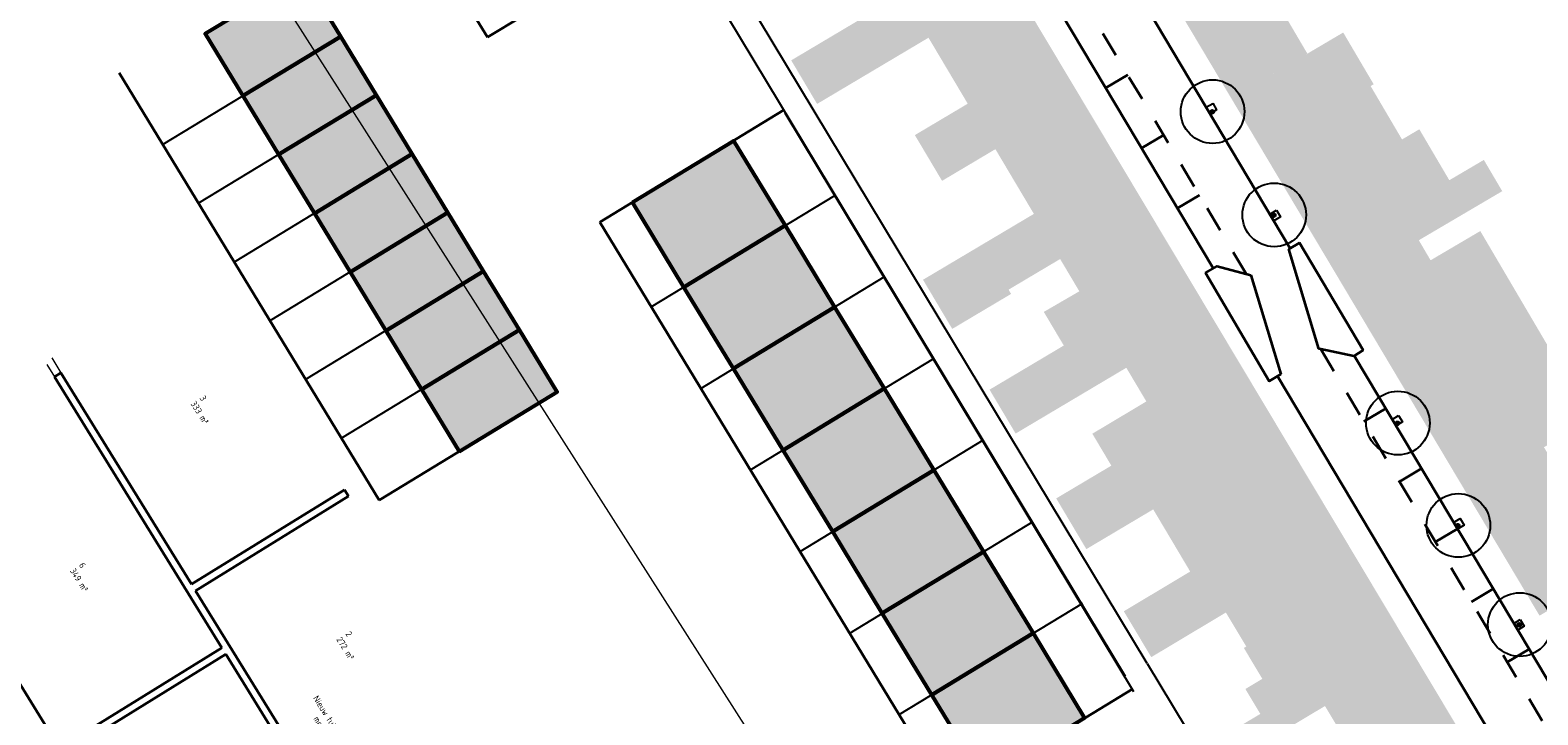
# Model space of a CAD drawing. Header units: metres. Extents: x 133800 to 134314, y 432795 to 433442.
# Tile 18 of 21: x 133990 to 134109, y 433247 to 433301. Entities that reach past the tile are written whole.
import ezdxf
from ezdxf import colors
from ezdxf.entities.mleader import LeaderData, LeaderLine
from ezdxf.math import Vec2, Vec3

# ---------------------------------------------------------------- set-up
doc = ezdxf.new("R2010")
doc.units = ezdxf.units.M
doc.linetypes.add('XX-HIDDEN', pattern=[4, 2, -2])
doc.layers.get('DEFPOINTS').update_dxf_attribs({"color": 201, "lineweight": 0})
for name, color, linetype, lineweight in [('B-WE-GR-BOOM-S', 90, 'Continuous', 25), ('N-XX-VH-KANTOPSLUITING_ACHTERKANTBAND-G', 50, 'Continuous', 35), ('N-XX-VH-MATERIAALGRENS-G', 7, 'XX-HIDDEN', 35), ('svp_beb_bebouwing', 1, 'Continuous', 53), ('svp_uitg_uitgeefbaar', 2, 'Continuous', 30)]:
    doc.layers.add(name, color=color, linetype=linetype, lineweight=lineweight)
doc.layers.add('svp_beb_arc bebouwing', color=253, linetype='Continuous')
doc.layers.add('X-XX-AL-HULPLIJNEN', color=211, linetype='Continuous', plot=False)
doc.styles.get("Standard").update_dxf_attribs({"font": 'NLCS-ISO.ttf'})
picture_1 = doc.add_image_def('image1.jpg', size_in_pixel=(5512, 7184))

# ---------------------------------------------------------------- blocks, each defined once
blk = doc.blocks.new('SGR-BOOM_KROON-SO')
at = {"ltscale": 0.1}
h = blk.add_hatch(color=256, dxfattribs=at)
edge = h.paths.add_edge_path()
edge.add_arc((0, 0), 0.15, 0, 360)
for radius in [2.5, 0.045]:
    blk.add_circle((0.04, 0.02), radius)
blk.add_circle((0, 0), 0.15, dxfattribs=at)

msp = doc.modelspace()

# ---------------------------------------------------------------- hatches: boundary and pattern name
at = {"layer": 'svp_beb_arc bebouwing'}
h = msp.add_hatch(color=256, dxfattribs=at)
h.dxf.hatch_style = 1
h.paths.add_polyline_path([(134066.573, 433305.706), (134063.95, 433310.092), (134057.274, 433306.076), (134058.862, 433303.404), (134054.749, 433300.959), (134050.08, 433298.184), (134051.079, 433296.503)])
h = msp.add_hatch(color=256, dxfattribs=at)
h.dxf.hatch_style = 1
h.paths.add_polyline_path([(134092.004, 433304.997), (134089.621, 433309.047), (134079.892, 433303.196), (134082.272, 433299.201), (134088.251, 433302.762)])
h = msp.add_hatch(color=256, dxfattribs=at)
h.dxf.hatch_style = 1
h.paths.add_polyline_path([(134007.003, 433295.39), (134014.693, 433300.066), (134011.731, 433304.937), (134004.041, 433300.261)])
h = msp.add_hatch(color=256, dxfattribs=at)
h.dxf.hatch_style = 1
h.paths.add_polyline_path([(134066.573, 433305.706), (134051.079, 433296.503), (134052.114, 433294.76), (134056.784, 433297.535), (134060.867, 433299.962), (134062.418, 433297.354), (134069.125, 433301.442)])
h = msp.add_hatch(color=256, dxfattribs=at)
h.dxf.hatch_style = 1
h.paths.add_polyline_path([(134090.635, 433298.711), (134088.251, 433302.762), (134082.272, 433299.201), (134084.663, 433295.187)])
h = msp.add_hatch(color=256, dxfattribs=at)
h.dxf.hatch_style = 1
h.paths.add_polyline_path([(134069.125, 433301.442), (134062.418, 433297.354), (134063.949, 433294.778), (134059.796, 433292.31), (134060.905, 433290.445), (134071.832, 433296.916)])
h = msp.add_hatch(color=256, dxfattribs=at)
h.dxf.hatch_style = 1
h.paths.add_polyline_path([(134095.602, 433296.166), (134095.842, 433296.307), (134093.451, 433300.372), (134084.663, 433295.187), (134087.164, 433290.99)])
h = msp.add_hatch(color=256, dxfattribs=at)
h.dxf.hatch_style = 1
h.paths.add_polyline_path([(134009.809, 433290.776), (134017.498, 433295.453), (134014.693, 433300.066), (134007.003, 433295.39)])
h = msp.add_hatch(color=256, dxfattribs=at)
h.dxf.hatch_style = 1
h.paths.add_polyline_path([(134071.832, 433296.916), (134060.905, 433290.445), (134061.933, 433288.715), (134066.123, 433291.205), (134067.655, 433288.627), (134074.435, 433292.565)])
h = msp.add_hatch(color=256, dxfattribs=at)
h.dxf.hatch_style = 1
h.paths.add_polyline_path([(134012.614, 433286.163), (134020.304, 433290.839), (134017.498, 433295.453), (134009.809, 433290.776)])
h = msp.add_hatch(color=256, dxfattribs=at)
h.dxf.hatch_style = 1
h.paths.add_polyline_path([(134098.072, 433291.968), (134095.602, 433296.166), (134087.164, 433290.99), (134089.596, 433286.908)])
h = msp.add_hatch(color=256, dxfattribs=at)
h.dxf.hatch_style = 1
h.paths.add_polyline_path([(134074.435, 433292.565), (134067.655, 433288.627), (134069.146, 433286.119), (134065.063, 433283.693), (134060.436, 433280.944), (134061.439, 433279.255), (134076.94, 433288.379)])
h = msp.add_hatch(color=256, dxfattribs=at)
h.dxf.hatch_style = 1
h.paths.add_polyline_path([(134101.786, 433288.764), (134099.431, 433292.768), (134098.072, 433291.968), (134089.596, 433286.908), (134091.973, 433282.918)])
h = msp.add_hatch(color=256, dxfattribs=at)
h.dxf.hatch_style = 1
h.paths.add_polyline_path([(134015.42, 433281.549), (134023.11, 433286.225), (134020.304, 433290.839), (134012.614, 433286.163)])
h = msp.add_hatch(color=256, dxfattribs=at)
h.dxf.hatch_style = 1
h.paths.add_polyline_path([(134037.598, 433287.039), (134045.544, 433291.871), (134049.597, 433285.206), (134041.651, 433280.374)])
h = msp.add_hatch(color=256, dxfattribs=at)
h.dxf.hatch_style = 1
h.paths.add_polyline_path([(134099.39, 433284.049), (134105.944, 433287.905), (134104.5, 433290.361), (134101.786, 433288.764), (134091.973, 433282.918), (134094.355, 433278.92), (134100.316, 433282.474)])
h = msp.add_hatch(color=256, dxfattribs=at)
h.dxf.hatch_style = 1
h.paths.add_polyline_path([(134076.94, 433288.379), (134061.439, 433279.255), (134062.731, 433277.081), (134067.358, 433279.831), (134067.159, 433280.166), (134071.21, 433282.573), (134072.717, 433280.037), (134079.557, 433284.005)])
h = msp.add_hatch(color=256, dxfattribs=at)
h.dxf.hatch_style = 1
h.paths.add_polyline_path([(134018.226, 433276.935), (134025.915, 433281.611), (134023.11, 433286.225), (134015.42, 433281.549)])
h = msp.add_hatch(color=256, dxfattribs=at)
h.dxf.hatch_style = 1
h.paths.add_polyline_path([(134053.494, 433278.798), (134045.548, 433273.966), (134041.651, 433280.374), (134049.597, 433285.206)])
h = msp.add_hatch(color=256, dxfattribs=at)
h.dxf.hatch_style = 1
h.paths.add_polyline_path([(134079.557, 433284.005), (134072.717, 433280.037), (134069.926, 433278.418), (134071.496, 433275.775), (134070.191, 433274.999), (134065.663, 433272.308), (134066.632, 433270.679), (134082.135, 433279.695)])
h = msp.add_hatch(color=256, dxfattribs=at)
h.dxf.hatch_style = 1
h.paths.add_polyline_path([(134106.569, 433280.778), (134104.22, 433284.771), (134100.316, 433282.474), (134094.355, 433278.92), (134096.714, 433274.96), (134102.864, 433278.599)])
h = msp.add_hatch(color=256, dxfattribs=at)
h.dxf.hatch_style = 1
h.paths.add_polyline_path([(134021.031, 433272.321), (134028.721, 433276.997), (134025.915, 433281.611), (134018.226, 433276.935)])
h = msp.add_hatch(color=256, dxfattribs=at)
h.dxf.hatch_style = 1
h.paths.add_polyline_path([(134108.999, 433276.646), (134106.569, 433280.778), (134102.864, 433278.599), (134096.714, 433274.96), (134099.093, 433270.967)])
h = msp.add_hatch(color=256, dxfattribs=at)
h.dxf.hatch_style = 1
h.paths.add_polyline_path([(134084.706, 433275.398), (134082.135, 433279.695), (134066.632, 433270.679), (134067.713, 433268.86), (134072.241, 433271.551), (134076.409, 433274.028), (134077.982, 433271.381)])
h = msp.add_hatch(color=256, dxfattribs=at)
h.dxf.hatch_style = 1
h.paths.add_polyline_path([(134057.391, 433272.39), (134049.444, 433267.558), (134045.548, 433273.966), (134053.494, 433278.798)])
h = msp.add_hatch(color=256, dxfattribs=at)
h.dxf.hatch_style = 1
h.paths.add_polyline_path([(134023.993, 433267.451), (134031.683, 433272.127), (134028.721, 433276.997), (134021.031, 433272.321)])
h = msp.add_hatch(color=256, dxfattribs=at)
h.dxf.hatch_style = 1
h.paths.add_polyline_path([(134111.731, 433272.89), (134110.557, 433274.886), (134110.168, 433274.658), (134108.999, 433276.646), (134099.093, 433270.967), (134101.428, 433267.048)])
h = msp.add_hatch(color=256, dxfattribs=at)
h.dxf.hatch_style = 1
h.paths.add_polyline_path([(134087.281, 433271.094), (134084.706, 433275.398), (134077.982, 433271.381), (134073.74, 433268.847), (134075.232, 433266.337), (134070.901, 433263.763), (134072.019, 433261.882)])
h = msp.add_hatch(color=256, dxfattribs=at)
h.dxf.hatch_style = 1
h.paths.add_polyline_path([(134061.287, 433265.982), (134053.341, 433261.15), (134049.444, 433267.558), (134057.391, 433272.39)])
h = msp.add_hatch(color=256, dxfattribs=at)
h.dxf.hatch_style = 1
h.paths.add_polyline_path([(134113.318, 433270.192), (134111.731, 433272.89), (134101.428, 433267.048), (134102.282, 433265.614), (134103.965, 433262.79), (134110.036, 433266.407), (134109.225, 433267.785)])
h = msp.add_hatch(color=256, dxfattribs=at)
h.dxf.hatch_style = 1
h.paths.add_polyline_path([(134089.949, 433266.635), (134087.281, 433271.094), (134072.019, 433261.882), (134073.269, 433259.778), (134078.051, 433262.62), (134078.523, 433262.901), (134079.93, 433260.534)])
h = msp.add_hatch(color=256, dxfattribs=at)
h.dxf.hatch_style = 1
h.paths.add_polyline_path([(134116.444, 433264.61), (134119.238, 433266.254), (134117.831, 433268.644), (134111.063, 433264.662), (134110.036, 433266.407), (134103.965, 433262.79), (134106.455, 433258.611)])
h = msp.add_hatch(color=256, dxfattribs=at)
h.dxf.hatch_style = 1
h.paths.add_polyline_path([(134065.184, 433259.573), (134057.238, 433254.742), (134053.341, 433261.15), (134061.287, 433265.982)])
h = msp.add_hatch(color=256, dxfattribs=at)
h.dxf.hatch_style = 1
h.paths.add_polyline_path([(134090.934, 433264.988), (134089.949, 433266.635), (134079.93, 433260.534), (134081.427, 433258.015), (134080.62, 433257.532), (134076.212, 433254.895), (134077.291, 433253.091), (134092.527, 433262.325)])
h = msp.add_hatch(color=256, dxfattribs=at)
h.dxf.hatch_style = 1
h.paths.add_polyline_path([(134118.882, 433260.465), (134116.444, 433264.61), (134106.455, 433258.611), (134108.875, 433254.549)])
h = msp.add_hatch(color=256, dxfattribs=at)
h.dxf.hatch_style = 1
h.paths.add_polyline_path([(134093.897, 433260.036), (134092.527, 433262.325), (134077.291, 433253.091), (134078.369, 433251.289), (134082.777, 433253.926), (134084.233, 433254.797), (134085.833, 433252.122), (134095.283, 433257.719)])
h = msp.add_hatch(color=256, dxfattribs=at)
h.dxf.hatch_style = 1
h.paths.add_polyline_path([(134069.081, 433253.165), (134061.135, 433248.333), (134057.238, 433254.742), (134065.184, 433259.573)])
h = msp.add_hatch(color=256, dxfattribs=at)
h.dxf.hatch_style = 1
h.paths.add_polyline_path([(134095.283, 433257.719), (134085.833, 433252.122), (134085.645, 433252.009), (134087.097, 433249.584), (134085.765, 433248.787), (134086.938, 433246.827), (134097.91, 433253.328)])
h = msp.add_hatch(color=256, dxfattribs=at)
h.dxf.hatch_style = 1
h.paths.add_polyline_path([(134061.14, 433248.337), (134069.081, 433253.165), (134073.133, 433246.501), (134065.193, 433241.672)])
h = msp.add_hatch(color=256, dxfattribs=at)
h.dxf.hatch_style = 1
h.paths.add_polyline_path([(134100.423, 433249.127), (134099.901, 433250), (134097.91, 433253.328), (134086.938, 433246.827), (134084.517, 433245.392), (134082.714, 433244.314), (134083.785, 433242.523), (134088.003, 433245.047), (134092.019, 433247.45), (134093.478, 433245.012)])
h = msp.add_hatch(color=256, dxfattribs=at)
h.dxf.hatch_style = 1
h.paths.add_polyline_path([(134103.033, 433244.765), (134100.423, 433249.127), (134093.478, 433245.012), (134091.308, 433243.726), (134092.943, 433240.992), (134091.108, 433239.894), (134091.989, 433238.421)])

# ---------------------------------------------------------------- linework, layer by layer
for points in [[(134083.196, 433294.807), (134083.507, 433294.292), (134082.995, 433293.982), (134082.683, 433294.496), (134083.196, 433294.806)], [(134088.202, 433286.404), (134088.513, 433285.89), (134088.001, 433285.579), (134087.689, 433286.094), (134088.202, 433286.404)], [(134090.019, 433283.849), (134089.182, 433283.344), (134091.543, 433275.522), (134094.296, 433274.928), (134095.022, 433275.413)], [(134086.179, 433281.312), (134083.536, 433282.014), (134082.635, 433281.484), (134087.637, 433272.982), (134088.433, 433273.454), (134088.557, 433273.53)], [(134097.805, 433270.286), (134098.116, 433269.771), (134097.604, 433269.461), (134097.292, 433269.975), (134097.805, 433270.285)], [(134102.637, 433262.175), (134102.948, 433261.661), (134102.436, 433261.35), (134102.124, 433261.864), (134102.638, 433262.175)], [(134107.362, 433254.245), (134107.673, 433253.731), (134107.161, 433253.42), (134106.849, 433253.934), (134107.362, 433254.245)]]:
    msp.add_lwpolyline(points, close=True)
at = {"layer": 'DEFPOINTS'}
for p, q in [((133991.592, 433274.295), (133992.191, 433273.325)), ((133991.592, 433274.295), (133992.191, 433273.325)), ((133991.983, 433274.804), (133992.702, 433273.64)), ((133991.983, 433274.804), (133992.702, 433273.64))]:
    msp.add_line(p, q, dxfattribs=at)
at = {"layer": 'N-XX-VH-KANTOPSLUITING_ACHTERKANTBAND-G'}
for p, q in [((134089.293, 433283.411), (134070.619, 433314.754)), ((134083.243, 433281.842), (134066.676, 433309.651)), ((134089.182, 433283.344), (134090.019, 433283.849)), ((134090.019, 433283.849), (134095.022, 433275.413)), ((134091.543, 433275.522), (134089.182, 433283.344)), ((134082.635, 433281.484), (134083.536, 433282.014)), ((134087.637, 433272.982), (134082.635, 433281.484)), ((134083.536, 433282.014), (134086.179, 433281.312)), ((134086.179, 433281.312), (134088.557, 433273.528)), ((134091.683, 433275.492), (134091.543, 433275.522)), ((134094.297, 433274.928), (134091.683, 433275.492)), ((134095.022, 433275.413), (134094.296, 433274.928)), ((134103.705, 433259.221), (134094.333, 433274.952)), ((133992.191, 433273.325), (133992.702, 433273.64)), ((133992.191, 433273.325), (134005.345, 433252.027)), ((133992.702, 433273.64), (134002.965, 433257.022)), ((134088.557, 433273.528), (134087.637, 433272.982)), ((134088.291, 433273.37), (134116.553, 433225.934)), ((134002.965, 433257.022), (134014.99, 433264.449)), ((134003.28, 433256.512), (134015.305, 433263.938)), ((134015.305, 433263.938), (134014.99, 433264.449)), ((133982.558, 433260.376), (133992.583, 433244.145)), ((134119.31, 433233.028), (134103.705, 433259.221)), ((134003.28, 433256.512), (134015.892, 433236.092)), ((133992.583, 433244.145), (134005.345, 433252.027)), ((133992.898, 433243.635), (134005.66, 433251.517)), ((134005.66, 433251.517), (134015.381, 433235.777))]:
    msp.add_line(p, q, dxfattribs=at)
at = {"layer": 'N-XX-VH-MATERIAALGRENS-G'}
for p, q in [((134085.832, 433281.404), (134067.411, 433312.325)), ((134074.798, 433296.017), (134076.517, 433297.041)), ((134077.613, 433291.292), (134079.332, 433292.316)), ((134080.428, 433286.567), (134082.147, 433287.591)), ((134091.683, 433275.492), (134118.616, 433230.286)), ((134096.789, 433270.828), (134095.071, 433269.805)), ((134099.605, 433266.103), (134097.886, 433265.08)), ((134102.42, 433261.378), (134100.701, 433260.355)), ((134105.235, 433256.653), (134103.516, 433255.63)), ((134108.05, 433251.928), (134106.332, 433250.905))]:
    msp.add_line(p, q, dxfattribs=at)
at = {"layer": 'svp_beb_bebouwing', "flags": 128}
for points in [[(134007.003, 433295.39), (134014.693, 433300.066), (134011.731, 433304.937), (134004.041, 433300.261), (134007.003, 433295.39)], [(134009.809, 433290.776), (134017.498, 433295.453), (134014.693, 433300.066), (134007.003, 433295.39), (134009.809, 433290.776)], [(134012.614, 433286.163), (134020.304, 433290.839), (134017.498, 433295.453), (134009.809, 433290.776), (134012.614, 433286.163)], [(134015.42, 433281.549), (134023.11, 433286.225), (134020.304, 433290.839), (134012.614, 433286.163), (134015.42, 433281.549)], [(134037.598, 433287.039), (134045.544, 433291.871), (134049.597, 433285.206), (134041.651, 433280.374), (134037.598, 433287.039)], [(134018.226, 433276.935), (134025.915, 433281.611), (134023.11, 433286.225), (134015.42, 433281.549), (134018.226, 433276.935)], [(134053.494, 433278.798), (134045.548, 433273.966), (134041.651, 433280.374), (134049.597, 433285.206), (134053.494, 433278.798)], [(134021.031, 433272.321), (134028.721, 433276.997), (134025.915, 433281.611), (134018.226, 433276.935), (134021.031, 433272.321)], [(134057.391, 433272.39), (134049.444, 433267.558), (134045.548, 433273.966), (134053.494, 433278.798), (134057.391, 433272.39)], [(134023.993, 433267.451), (134031.683, 433272.127), (134028.721, 433276.997), (134021.031, 433272.321), (134023.993, 433267.451)], [(134061.287, 433265.982), (134053.341, 433261.15), (134049.444, 433267.558), (134057.391, 433272.39), (134061.287, 433265.982)], [(134065.184, 433259.573), (134057.238, 433254.742), (134053.341, 433261.15), (134061.287, 433265.982), (134065.184, 433259.573)], [(134069.081, 433253.165), (134061.135, 433248.333), (134057.238, 433254.742), (134065.184, 433259.573), (134069.081, 433253.165)], [(134061.14, 433248.337), (134069.081, 433253.165), (134073.133, 433246.501), (134065.193, 433241.672), (134061.14, 433248.337)]]:
    msp.add_lwpolyline(points, close=True, dxfattribs=at)
at = {"layer": 'svp_uitg_uitgeefbaar', "color": 4}
for p, q in [((134026.206, 433300.008), (134005.492, 433334.073)), ((134026.206, 433300.008), (134040.671, 433308.804)), ((134011.731, 433304.937), (134031.683, 433272.127)), ((133997.274, 433297.211), (134017.698, 433263.623)), ((134035.033, 433285.479), (134049.471, 433294.259)), ((134035.035, 433285.48), (134062.624, 433240.11)), ((134017.698, 433263.623), (134031.683, 433272.127)), ((134062.624, 433240.11), (134076.918, 433248.802))]:
    msp.add_line(p, q, dxfattribs=at)
at = {"layer": 'X-XX-AL-HULPLIJNEN'}
for p, q in [((134078.055, 433250.79), (134042.808, 433309.26)), ((134076.342, 433249.757), (134041.096, 433308.227)), ((134014.693, 433300.066), (134000.709, 433291.563)), ((134017.498, 433295.453), (134003.514, 433286.949)), ((134077.004, 433248.555), (134049.604, 433294.04)), ((134020.304, 433290.839), (134006.32, 433282.335)), ((134039.088, 433278.816), (134053.496, 433287.577)), ((134023.11, 433286.225), (134009.125, 433277.721)), ((134025.915, 433281.611), (134011.931, 433273.107)), ((134042.984, 433272.408), (134057.393, 433281.169)), ((134028.721, 433276.997), (134014.737, 433268.493)), ((134046.881, 433265.999), (134061.29, 433274.761)), ((134050.778, 433259.591), (134065.186, 433268.353)), ((134054.675, 433253.183), (134069.083, 433261.944)), ((134058.571, 433246.775), (134072.98, 433255.536)), ((134078.054, 433250.792), (134086.808, 433236.27))]:
    msp.add_line(p, q, dxfattribs=at)

# ---------------------------------------------------------------- block references
at = {"layer": 'B-WE-GR-BOOM-S', "linetype": 'Continuous'}
for p in [(134083.148, 433294.133, 0.404), (134087.989, 433286.021, 0.492), (134097.705, 433269.666, 0.473), (134102.457, 433261.619, 0.525), (134107.285, 433253.826, 0.602)]:
    msp.add_blockref('SGR-BOOM_KROON-SO', p, dxfattribs=at)

# ---------------------------------------------------------------- texts
at = {"layer": 'N-XX-VH-KANTOPSLUITING_ACHTERKANTBAND-G', "char_height": 0.5, "attachment_point": 1, "rotation": 301.90594}
for s, insert in [('3\\P333 m²', (134004.002, 433271.912)), ('6\\P349 m²', (133994.52, 433258.786)), ('2\\P272 m²', (134015.455, 433253.383))]:
    msp.add_mtext_dynamic_manual_height_columns(s, width=4.77116, gutter_width=1, heights=[0], dxfattribs=dict(at, insert=insert))

# ---------------------------------------------------------------- pictures from other files: only their frames are drawn
at = {"layer": 'DEFPOINTS'}
image = msp.add_image(picture_1, insert=(133991.248, 433157.239), size_in_units=(94.196, 122.77), rotation=32.52129, dxfattribs=at)
image.dxf.flags = 7

# ---------------------------------------------------------------- leaders
at = {"layer": 'N-XX-VH-KANTOPSLUITING_ACHTERKANTBAND-G'}
ml = msp.add_multileader_mtext('Standard', dxfattribs=at)
ml.set_content('Nieuw tuinhuis\\Pmet toilet', color=256)
ml.set_leader_properties()
ml.build(insert=Vec2(0, 0))
ml.multileader.update_dxf_attribs({"dogleg_length": 0.36, "arrow_head_size": 0.7})
ctx = ml.context
ctx.base_point, ctx.char_height, ctx.arrow_head_size, ctx.landing_gap_size, ctx.plane_origin, ctx.plane_x_axis, ctx.plane_y_axis = Vec3(134012.651, 433248.283), 0.5, 0.7, 0.09, Vec3(134015.069, 433240.53), Vec3(0.5285264, -0.8489169), Vec3(0.8489169, 0.5285264)
ctx.text_align_type = 2
notes = []
notes.append((ctx, [(1, (1, 1, 0), (134015.182, 433244.217), (-0.5285264, 0.8489169), 0.36, [(0, [(134015.069, 433240.53)], 0, [])])]))
ctx.mtext.insert, ctx.mtext.text_direction, ctx.mtext.rotation, ctx.mtext.alignment, ctx.mtext.flow_direction = Vec3(134015.157, 433244.731), Vec3(0.5285264, -0.8489169), 5.2692528, 3, 5
for ctx, leaders in notes:
    for number, flags, end, landing, length, lines in leaders:
        leader = LeaderData()
        leader.index, (leader.has_last_leader_line, leader.has_dogleg_vector, leader.attachment_direction) = number, flags
        leader.last_leader_point, leader.dogleg_vector, leader.dogleg_length = Vec3(end), Vec3(landing), length
        for number, points, colour, breaks in lines:
            line = LeaderLine()
            line.index, line.vertices, line.color, line.breaks = number, Vec3.list(points), colors.encode_raw_color(colour), breaks
            leader.lines.append(line)
        ctx.leaders.append(leader)

doc.saveas('drawing.dxf')
